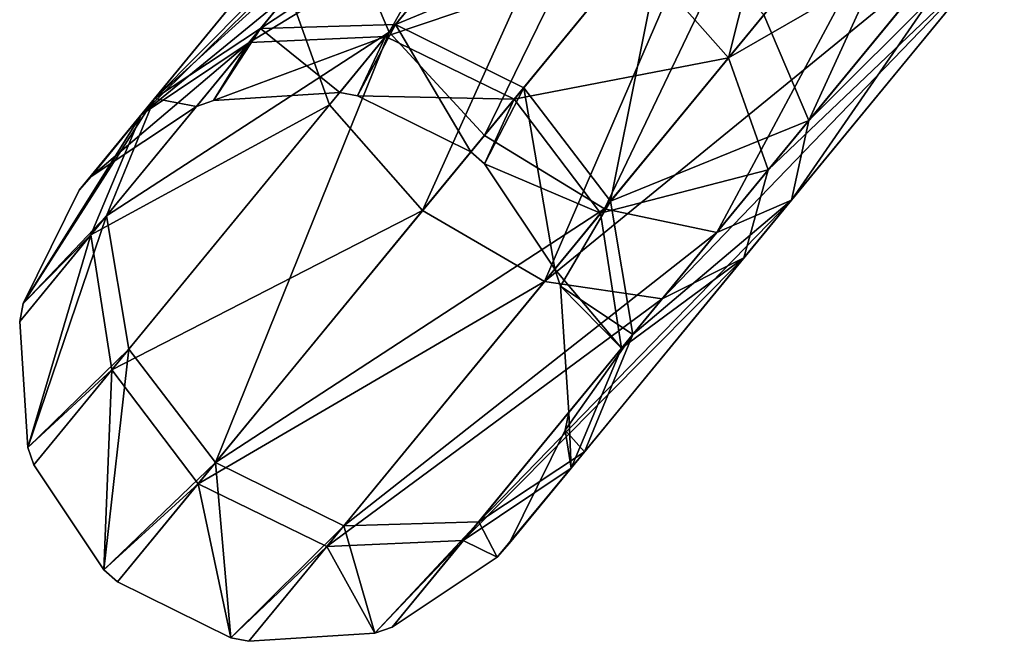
# Model space of a CAD drawing. Header units: millimetres. Extents: x 0 to 441, y 0 to 441.
# Tile 35 of 256: x 79.29 to 84.6, y 49 to 52.35. Entities that reach past the tile are written whole.
import ezdxf

# ---------------------------------------------------------------- set-up
doc = ezdxf.new("R2010")
doc.units = ezdxf.units.MM
doc.header["$LTSCALE"] = 25.4
doc.layers.get('0').update_dxf_attribs({"true_color": 0xff5454})

# ---------------------------------------------------------------- blocks, each defined once
blk = doc.blocks.new('NESS-6768.STL')
at = {"color": 250, "true_color": 0x262626}
mesh = blk.add_polyface(dxfattribs=at)
corners = [(139.7598, 110.7592, 277.6792), (141.2862, 113.4813, 278.0478), (139.5172, 111.3287, 277.2104), (141.6978, 113.1174, 278.5965)]
mesh.append_faces([[corners[k] for k in face] for face in [(0, 1, 2), (1, 0, 3)]], dxfattribs={"vtx0": -1, "color": 250})
mesh = blk.add_polyface(dxfattribs=at)
corners = [(140.2728, 110.2021, 277.8507), (141.6978, 113.1174, 278.5965), (139.7598, 110.7592, 277.6792), (142.2726, 112.6356, 278.7973)]
mesh.append_faces([[corners[k] for k in face] for face in [(0, 1, 2), (1, 0, 3)]], dxfattribs={"vtx0": -1, "color": 250})
mesh = blk.add_polyface(dxfattribs=at)
corners = [(139.2223, 110.9698, 17.2833), (141.1158, 112.4092, 15.6826), (139.4368, 110.3661, 16.8447), (140.755, 112.8349, 16.2225)]
mesh.append_faces([[corners[k] for k in face] for face in [(0, 1, 2), (1, 0, 3)]], dxfattribs={"vtx0": -1, "color": 250})
mesh = blk.add_polyface(dxfattribs=at)
corners = [(140.9187, 109.8068, 277.6792), (142.2726, 112.6356, 278.7973), (140.2728, 110.2021, 277.8507), (142.8567, 112.165, 278.5965)]
mesh.append_faces([[corners[k] for k in face] for face in [(0, 1, 2), (1, 0, 3)]], dxfattribs={"vtx0": -1, "color": 250})
mesh = blk.add_polyface(dxfattribs=at)
corners = [(141.1158, 112.4092, 15.6826), (139.9395, 109.7965, 16.6842), (139.4368, 110.3661, 16.8447), (141.6721, 111.9049, 15.485)]
mesh.append_faces([[corners[k] for k in face] for face in [(0, 1, 2), (1, 0, 3)]], dxfattribs={"vtx0": -1, "color": 250})
mesh = blk.add_polyface(dxfattribs=at)
corners = [(141.5879, 110.6211, 18.9202), (142.0182, 112.3259, 18.435), (141.0852, 111.1907, 19.0808), (142.5744, 111.8216, 18.2374)]
mesh.append_faces([[corners[k] for k in face] for face in [(0, 1, 2), (1, 0, 3)]], dxfattribs={"vtx0": -1, "color": 250})
mesh = blk.add_polyface(dxfattribs=at)
corners = [(142.9163, 112.2376, 276.0001), (142.0203, 110.2826, 275.9299), (141.7777, 110.8521, 275.4612), (143.3279, 111.8737, 276.5488)]
mesh.append_faces([[corners[k] for k in face] for face in [(0, 1, 2), (1, 0, 3)]], dxfattribs={"vtx0": -1, "color": 250})
mesh = blk.add_polyface(dxfattribs=at)
corners = [(141.5244, 109.6791, 277.2104), (142.8567, 112.165, 278.5965), (140.9187, 109.8068, 277.6792), (143.2934, 111.8318, 278.0478)]
mesh.append_faces([[corners[k] for k in face] for face in [(0, 1, 2), (1, 0, 3)]], dxfattribs={"vtx0": -1, "color": 250})
mesh = blk.add_polyface(dxfattribs=at)
corners = [(138.4948, 110.4011, 274.7492), (140.0131, 111.9321, 275.9299), (139.0653, 110.7788, 274.382), (139.6099, 111.758, 276.5702)]
mesh.append_faces([[corners[k] for k in face] for face in [(0, 1, 2), (1, 0, 3)]], dxfattribs={"vtx0": -1, "color": 250})
mesh = blk.add_polyface(dxfattribs=at)
corners = [(139.0653, 110.7788, 274.382), (140.6188, 111.8044, 275.4612), (139.7934, 110.8001, 274.1133), (140.0131, 111.9321, 275.9299)]
mesh.append_faces([[corners[k] for k in face] for face in [(0, 1, 2), (1, 0, 3)]], dxfattribs={"vtx0": -1, "color": 250})
mesh = blk.add_polyface(dxfattribs=at)
corners = [(141.6721, 111.9049, 15.485), (140.5957, 109.4137, 16.8447), (139.9395, 109.7965, 16.6842), (142.2747, 111.4569, 15.6826)]
mesh.append_faces([[corners[k] for k in face] for face in [(0, 1, 2), (1, 0, 3)]], dxfattribs={"vtx0": -1, "color": 250})
mesh = blk.add_polyface(dxfattribs=at)
corners = [(142.0203, 110.2826, 275.9299), (143.4659, 111.7251, 277.2983), (141.9276, 109.8533, 276.5702), (143.3279, 111.8737, 276.5488)]
mesh.append_faces([[corners[k] for k in face] for face in [(0, 1, 2), (1, 0, 3)]], dxfattribs={"vtx0": -1, "color": 250})
mesh = blk.add_polyface(dxfattribs=at)
corners = [(141.9276, 109.8533, 276.5702), (143.2934, 111.8318, 278.0478), (141.5244, 109.6791, 277.2104), (143.4659, 111.7251, 277.2983)]
mesh.append_faces([[corners[k] for k in face] for face in [(0, 1, 2), (1, 0, 3)]], dxfattribs={"vtx0": -1, "color": 250})
mesh = blk.add_polyface(dxfattribs=at)
corners = [(142.9353, 111.3959, 17.6975), (141.5879, 110.6211, 18.9202), (141.8024, 110.0174, 18.4816), (142.5744, 111.8216, 18.2374)]
mesh.append_faces([[corners[k] for k in face] for face in [(0, 1, 2), (1, 0, 3)]], dxfattribs={"vtx0": -1, "color": 250})
mesh = blk.add_polyface(dxfattribs=at)
corners = [(139.7934, 110.8001, 274.1133), (141.2647, 111.4091, 275.2896), (140.4841, 110.4593, 274.0149), (140.6188, 111.8044, 275.4612)]
mesh.append_faces([[corners[k] for k in face] for face in [(0, 1, 2), (1, 0, 3)]], dxfattribs={"vtx0": -1, "color": 250})
mesh = blk.add_polyface(dxfattribs=at)
corners = [(139.5172, 111.3287, 277.2104), (138.4948, 110.4011, 274.7492), (138.2348, 109.7682, 275.1163), (139.6099, 111.758, 276.5702)]
mesh.append_faces([[corners[k] for k in face] for face in [(0, 1, 2), (1, 0, 3)]], dxfattribs={"vtx0": -1, "color": 250})
mesh = blk.add_polyface(dxfattribs=at)
corners = [(138.4222, 110.3128, 19.6449), (139.7951, 111.6669, 18.4816), (139.3535, 111.446, 17.8825), (139.0036, 110.7037, 19.9797)]
mesh.append_faces([[corners[k] for k in face] for face in [(0, 1, 2), (1, 0, 3)]], dxfattribs={"vtx0": -1, "color": 250})
mesh = blk.add_polyface(dxfattribs=at)
corners = [(139.0036, 110.7037, 19.9797), (140.429, 111.5735, 18.9202), (139.7951, 111.6669, 18.4816), (139.7397, 110.7347, 20.2248)]
mesh.append_faces([[corners[k] for k in face] for face in [(0, 1, 2), (1, 0, 3)]], dxfattribs={"vtx0": -1, "color": 250})
mesh = blk.add_polyface(dxfattribs=at)
corners = [(139.7397, 110.7347, 20.2248), (141.0852, 111.1907, 19.0808), (140.429, 111.5735, 18.9202), (140.4333, 110.3975, 20.3145)]
mesh.append_faces([[corners[k] for k in face] for face in [(0, 1, 2), (1, 0, 3)]], dxfattribs={"vtx0": -1, "color": 250})
mesh = blk.add_polyface(dxfattribs=at)
corners = [(142.7622, 111.1854, 16.2225), (140.5957, 109.4137, 16.8447), (142.2747, 111.4569, 15.6826), (141.2295, 109.3203, 17.2833)]
mesh.append_faces([[corners[k] for k in face] for face in [(0, 1, 2), (1, 0, 3)]], dxfattribs={"vtx0": -1, "color": 250})
mesh = blk.add_polyface(dxfattribs=at)
corners = [(138.4222, 110.3128, 19.6449), (139.2223, 110.9698, 17.2833), (138.1514, 109.6667, 19.3102), (139.3535, 111.446, 17.8825)]
mesh.append_faces([[corners[k] for k in face] for face in [(0, 1, 2), (1, 0, 3)]], dxfattribs={"vtx0": -1, "color": 250})
mesh = blk.add_polyface(dxfattribs=at)
corners = [(141.2647, 111.4091, 275.2896), (140.9523, 109.8477, 274.1133), (140.4841, 110.4593, 274.0149), (141.7777, 110.8521, 275.4612)]
mesh.append_faces([[corners[k] for k in face] for face in [(0, 1, 2), (1, 0, 3)]], dxfattribs={"vtx0": -1, "color": 250})
mesh = blk.add_polyface(dxfattribs=at)
corners = [(143.004, 111.163, 16.96), (141.8024, 110.0174, 18.4816), (141.6712, 109.5412, 17.8825), (142.9353, 111.3959, 17.6975)]
mesh.append_faces([[corners[k] for k in face] for face in [(0, 1, 2), (1, 0, 3)]], dxfattribs={"vtx0": -1, "color": 250})
mesh = blk.add_polyface(dxfattribs=at)
corners = [(139.7598, 110.7592, 277.6792), (138.2348, 109.7682, 275.1163), (138.3551, 109.0498, 275.3851), (139.5172, 111.3287, 277.2104)]
mesh.append_faces([[corners[k] for k in face] for face in [(0, 1, 2), (1, 0, 3)]], dxfattribs={"vtx0": -1, "color": 250})
mesh = blk.add_polyface(dxfattribs=at)
corners = [(141.5879, 110.6211, 18.9202), (140.4333, 110.3975, 20.3145), (140.8986, 109.7824, 20.2248), (141.0852, 111.1907, 19.0808)]
mesh.append_faces([[corners[k] for k in face] for face in [(0, 1, 2), (1, 0, 3)]], dxfattribs={"vtx0": -1, "color": 250})
mesh = blk.add_polyface(dxfattribs=at)
corners = [(143.004, 111.163, 16.96), (141.2295, 109.3203, 17.2833), (142.7622, 111.1854, 16.2225), (141.6712, 109.5412, 17.8825)]
mesh.append_faces([[corners[k] for k in face] for face in [(0, 1, 2), (1, 0, 3)]], dxfattribs={"vtx0": -1, "color": 250})
mesh = blk.add_polyface(dxfattribs=at)
corners = [(138.1514, 109.6667, 19.3102), (139.4368, 110.3661, 16.8447), (138.2636, 108.9385, 19.0651), (139.2223, 110.9698, 17.2833)]
mesh.append_faces([[corners[k] for k in face] for face in [(0, 1, 2), (1, 0, 3)]], dxfattribs={"vtx0": -1, "color": 250})
mesh = blk.add_polyface(dxfattribs=at)
corners = [(140.9523, 109.8477, 274.1133), (142.0203, 110.2826, 275.9299), (141.0725, 109.1292, 274.382), (141.7777, 110.8521, 275.4612)]
mesh.append_faces([[corners[k] for k in face] for face in [(0, 1, 2), (1, 0, 3)]], dxfattribs={"vtx0": -1, "color": 250})
mesh = blk.add_polyface(dxfattribs=at)
corners = [(138.8232, 108.4382, 275.4835), (139.7598, 110.7592, 277.6792), (138.3551, 109.0498, 275.3851), (140.2728, 110.2021, 277.8507)]
mesh.append_faces([[corners[k] for k in face] for face in [(0, 1, 2), (1, 0, 3)]], dxfattribs={"vtx0": -1, "color": 250})
mesh = blk.add_polyface(dxfattribs=at)
corners = [(138.4948, 110.4011, 274.7492), (139.0653, 110.7788, 274.382), (138.7199, 110.3585, 272.3016)]
mesh.append_faces([[corners[k] for k in face] for face in [(0, 1, 2)]], dxfattribs={"color": 250})
mesh = blk.add_polyface(dxfattribs=at)
corners = [(139.0653, 110.7788, 274.382), (138.8129, 110.39, 272.3016), (138.7199, 110.3585, 272.3016)]
mesh.append_faces([[corners[k] for k in face] for face in [(0, 1, 2)]], dxfattribs={"color": 250})
mesh = blk.add_polyface(dxfattribs=at)
corners = [(139.0653, 110.7788, 274.382), (139.4926, 110.4341, 272.3016), (138.8129, 110.39, 272.3016)]
mesh.append_faces([[corners[k] for k in face] for face in [(0, 1, 2)]], dxfattribs={"color": 250})
mesh = blk.add_polyface(dxfattribs=at)
corners = [(139.0653, 110.7788, 274.382), (139.7934, 110.8001, 274.1133), (139.4926, 110.4341, 272.3016)]
mesh.append_faces([[corners[k] for k in face] for face in [(0, 1, 2)]], dxfattribs={"color": 250})
mesh = blk.add_polyface(dxfattribs=at)
corners = [(139.7934, 110.8001, 274.1133), (139.5889, 110.4148, 272.3016), (139.4926, 110.4341, 272.3016)]
mesh.append_faces([[corners[k] for k in face] for face in [(0, 1, 2)]], dxfattribs={"color": 250})
mesh = blk.add_polyface(dxfattribs=at)
corners = [(139.7934, 110.8001, 274.1133), (140.1997, 110.1131, 272.3016), (139.5889, 110.4148, 272.3016)]
mesh.append_faces([[corners[k] for k in face] for face in [(0, 1, 2)]], dxfattribs={"color": 250})
mesh = blk.add_polyface(dxfattribs=at)
corners = [(139.7934, 110.8001, 274.1133), (140.4841, 110.4593, 274.0149), (140.1997, 110.1131, 272.3016)]
mesh.append_faces([[corners[k] for k in face] for face in [(0, 1, 2)]], dxfattribs={"color": 250})
mesh = blk.add_polyface(dxfattribs=at)
corners = [(138.1532, 109.9804, 21.8768), (139.0036, 110.7037, 19.9797), (138.4222, 110.3128, 19.6449)]
mesh.append_faces([[corners[k] for k in face] for face in [(0, 1, 2)]], dxfattribs={"color": 250})
mesh = blk.add_polyface(dxfattribs=at)
corners = [(138.7199, 110.3585, 21.8768), (139.0036, 110.7037, 19.9797), (138.1532, 109.9804, 21.8768)]
mesh.append_faces([[corners[k] for k in face] for face in [(0, 1, 2)]], dxfattribs={"color": 250})
mesh = blk.add_polyface(dxfattribs=at)
corners = [(138.8129, 110.39, 21.8768), (139.0036, 110.7037, 19.9797), (138.7199, 110.3585, 21.8768)]
mesh.append_faces([[corners[k] for k in face] for face in [(0, 1, 2)]], dxfattribs={"color": 250})
mesh = blk.add_polyface(dxfattribs=at)
corners = [(138.8129, 110.39, 21.8768), (139.7397, 110.7347, 20.2248), (139.0036, 110.7037, 19.9797)]
mesh.append_faces([[corners[k] for k in face] for face in [(0, 1, 2)]], dxfattribs={"color": 250})
mesh = blk.add_polyface(dxfattribs=at)
corners = [(139.4926, 110.4341, 21.8768), (139.7397, 110.7347, 20.2248), (138.8129, 110.39, 21.8768)]
mesh.append_faces([[corners[k] for k in face] for face in [(0, 1, 2)]], dxfattribs={"color": 250})
mesh = blk.add_polyface(dxfattribs=at)
corners = [(139.5889, 110.4148, 21.8768), (139.7397, 110.7347, 20.2248), (139.4926, 110.4341, 21.8768)]
mesh.append_faces([[corners[k] for k in face] for face in [(0, 1, 2)]], dxfattribs={"color": 250})
mesh = blk.add_polyface(dxfattribs=at)
corners = [(139.5889, 110.4148, 21.8768), (140.4333, 110.3975, 20.3145), (139.7397, 110.7347, 20.2248)]
mesh.append_faces([[corners[k] for k in face] for face in [(0, 1, 2)]], dxfattribs={"color": 250})
mesh = blk.add_polyface(dxfattribs=at)
corners = [(141.8024, 110.0174, 18.4816), (140.8986, 109.7824, 20.2248), (141.0108, 109.0542, 19.9797), (141.5879, 110.6211, 18.9202)]
mesh.append_faces([[corners[k] for k in face] for face in [(0, 1, 2), (1, 0, 3)]], dxfattribs={"vtx0": -1, "color": 250})
mesh = blk.add_polyface(dxfattribs=at)
corners = [(140.4841, 110.4593, 274.0149), (140.2734, 110.0484, 272.3016), (140.1997, 110.1131, 272.3016)]
mesh.append_faces([[corners[k] for k in face] for face in [(0, 1, 2)]], dxfattribs={"color": 250})
mesh = blk.add_polyface(dxfattribs=at)
corners = [(140.4841, 110.4593, 274.0149), (140.6515, 109.4817, 272.3016), (140.2734, 110.0484, 272.3016)]
mesh.append_faces([[corners[k] for k in face] for face in [(0, 1, 2)]], dxfattribs={"color": 250})
mesh = blk.add_polyface(dxfattribs=at)
corners = [(140.4841, 110.4593, 274.0149), (140.9523, 109.8477, 274.1133), (140.6515, 109.4817, 272.3016)]
mesh.append_faces([[corners[k] for k in face] for face in [(0, 1, 2)]], dxfattribs={"color": 250})
mesh = blk.add_polyface(dxfattribs=at)
corners = [(138.4948, 110.4011, 274.7492), (137.7867, 109.2958, 272.3016), (138.2348, 109.7682, 275.1163)]
mesh.append_faces([[corners[k] for k in face] for face in [(0, 1, 2)]], dxfattribs={"color": 250})
mesh = blk.add_polyface(dxfattribs=at)
corners = [(138.4948, 110.4011, 274.7492), (138.0884, 109.9066, 272.3016), (137.7867, 109.2958, 272.3016)]
mesh.append_faces([[corners[k] for k in face] for face in [(0, 1, 2)]], dxfattribs={"color": 250})
mesh = blk.add_polyface(dxfattribs=at)
corners = [(138.4948, 110.4011, 274.7492), (138.1532, 109.9804, 272.3016), (138.0884, 109.9066, 272.3016)]
mesh.append_faces([[corners[k] for k in face] for face in [(0, 1, 2)]], dxfattribs={"color": 250})
mesh = blk.add_polyface(dxfattribs=at)
corners = [(138.4948, 110.4011, 274.7492), (138.7199, 110.3585, 272.3016), (138.1532, 109.9804, 272.3016)]
mesh.append_faces([[corners[k] for k in face] for face in [(0, 1, 2)]], dxfattribs={"color": 250})
mesh = blk.add_polyface(dxfattribs=at)
corners = [(138.7199, 110.3585, 272.3016), (138.8129, 110.39, 21.8768), (138.7199, 110.3585, 21.8768), (138.8129, 110.39, 272.3016)]
mesh.append_faces([[corners[k] for k in face] for face in [(0, 1, 2), (1, 0, 3)]], dxfattribs={"vtx0": -1, "color": 250})
mesh = blk.add_polyface(dxfattribs=at)
corners = [(138.8129, 110.39, 272.3016), (139.4926, 110.4341, 21.8768), (138.8129, 110.39, 21.8768), (139.4926, 110.4341, 272.3016)]
mesh.append_faces([[corners[k] for k in face] for face in [(0, 1, 2), (1, 0, 3)]], dxfattribs={"vtx0": -1, "color": 250})
mesh = blk.add_polyface(dxfattribs=at)
corners = [(139.4926, 110.4341, 272.3016), (139.5889, 110.4148, 21.8768), (139.4926, 110.4341, 21.8768), (139.5889, 110.4148, 272.3016)]
mesh.append_faces([[corners[k] for k in face] for face in [(0, 1, 2), (1, 0, 3)]], dxfattribs={"vtx0": -1, "color": 250})
mesh = blk.add_polyface(dxfattribs=at)
corners = [(139.5889, 110.4148, 272.3016), (140.1997, 110.1131, 21.8768), (139.5889, 110.4148, 21.8768), (140.1997, 110.1131, 272.3016)]
mesh.append_faces([[corners[k] for k in face] for face in [(0, 1, 2), (1, 0, 3)]], dxfattribs={"vtx0": -1, "color": 250})
mesh = blk.add_polyface(dxfattribs=at)
corners = [(140.1997, 110.1131, 21.8768), (140.4333, 110.3975, 20.3145), (139.5889, 110.4148, 21.8768)]
mesh.append_faces([[corners[k] for k in face] for face in [(0, 1, 2)]], dxfattribs={"color": 250})
mesh = blk.add_polyface(dxfattribs=at)
corners = [(140.2734, 110.0484, 21.8768), (140.4333, 110.3975, 20.3145), (140.1997, 110.1131, 21.8768)]
mesh.append_faces([[corners[k] for k in face] for face in [(0, 1, 2)]], dxfattribs={"color": 250})
mesh = blk.add_polyface(dxfattribs=at)
corners = [(140.4333, 110.3975, 20.3145), (140.2734, 110.0484, 21.8768), (140.8986, 109.7824, 20.2248)]
mesh.append_faces([[corners[k] for k in face] for face in [(0, 1, 2)]], dxfattribs={"color": 250})
mesh = blk.add_polyface(dxfattribs=at)
corners = [(138.1532, 109.9804, 272.3016), (138.7199, 110.3585, 21.8768), (138.1532, 109.9804, 21.8768), (138.7199, 110.3585, 272.3016)]
mesh.append_faces([[corners[k] for k in face] for face in [(0, 1, 2), (1, 0, 3)]], dxfattribs={"vtx0": -1, "color": 250})
mesh = blk.add_polyface(dxfattribs=at)
corners = [(138.2636, 108.9385, 19.0651), (139.9395, 109.7965, 16.6842), (138.7289, 108.3234, 18.9754), (139.4368, 110.3661, 16.8447)]
mesh.append_faces([[corners[k] for k in face] for face in [(0, 1, 2), (1, 0, 3)]], dxfattribs={"vtx0": -1, "color": 250})
mesh = blk.add_polyface(dxfattribs=at)
corners = [(138.4222, 110.3128, 19.6449), (138.1514, 109.6667, 19.3102), (137.7867, 109.2958, 21.8768)]
mesh.append_faces([[corners[k] for k in face] for face in [(0, 1, 2)]], dxfattribs={"color": 250})
mesh = blk.add_polyface(dxfattribs=at)
corners = [(138.4222, 110.3128, 19.6449), (137.7867, 109.2958, 21.8768), (138.0884, 109.9066, 21.8768)]
mesh.append_faces([[corners[k] for k in face] for face in [(0, 1, 2)]], dxfattribs={"color": 250})
mesh = blk.add_polyface(dxfattribs=at)
corners = [(138.4222, 110.3128, 19.6449), (138.0884, 109.9066, 21.8768), (138.1532, 109.9804, 21.8768)]
mesh.append_faces([[corners[k] for k in face] for face in [(0, 1, 2)]], dxfattribs={"color": 250})
mesh = blk.add_polyface(dxfattribs=at)
corners = [(141.0725, 109.1292, 274.382), (141.9276, 109.8533, 276.5702), (140.8126, 108.4964, 274.7492), (142.0203, 110.2826, 275.9299)]
mesh.append_faces([[corners[k] for k in face] for face in [(0, 1, 2), (1, 0, 3)]], dxfattribs={"vtx0": -1, "color": 250})
mesh = blk.add_polyface(dxfattribs=at)
corners = [(140.9187, 109.8068, 277.6792), (138.8232, 108.4382, 275.4835), (139.5139, 108.0974, 275.3851), (140.2728, 110.2021, 277.8507)]
mesh.append_faces([[corners[k] for k in face] for face in [(0, 1, 2), (1, 0, 3)]], dxfattribs={"vtx0": -1, "color": 250})
mesh = blk.add_polyface(dxfattribs=at)
corners = [(140.1997, 110.1131, 272.3016), (140.2734, 110.0484, 21.8768), (140.1997, 110.1131, 21.8768), (140.2734, 110.0484, 272.3016)]
mesh.append_faces([[corners[k] for k in face] for face in [(0, 1, 2), (1, 0, 3)]], dxfattribs={"vtx0": -1, "color": 250})
mesh = blk.add_polyface(dxfattribs=at)
corners = [(140.2734, 110.0484, 21.8768), (140.6515, 109.4817, 272.3016), (140.6515, 109.4817, 21.8768), (140.2734, 110.0484, 272.3016)]
mesh.append_faces([[corners[k] for k in face] for face in [(0, 1, 2), (1, 0, 3)]], dxfattribs={"vtx0": -1, "color": 250})
mesh = blk.add_polyface(dxfattribs=at)
corners = [(140.2734, 110.0484, 21.8768), (140.6515, 109.4817, 21.8768), (140.8986, 109.7824, 20.2248)]
mesh.append_faces([[corners[k] for k in face] for face in [(0, 1, 2)]], dxfattribs={"color": 250})
mesh = blk.add_polyface(dxfattribs=at)
corners = [(141.6712, 109.5412, 17.8825), (141.0108, 109.0542, 19.9797), (140.74, 108.4081, 19.6449), (141.8024, 110.0174, 18.4816)]
mesh.append_faces([[corners[k] for k in face] for face in [(0, 1, 2), (1, 0, 3)]], dxfattribs={"vtx0": -1, "color": 250})
mesh = blk.add_polyface(dxfattribs=at)
corners = [(138.1532, 109.9804, 272.3016), (138.0884, 109.9066, 21.8768), (138.0884, 109.9066, 272.3016), (138.1532, 109.9804, 21.8768)]
mesh.append_faces([[corners[k] for k in face] for face in [(0, 1, 2), (1, 0, 3)]], dxfattribs={"vtx0": -1, "color": 250})
mesh = blk.add_polyface(dxfattribs=at)
corners = [(138.0884, 109.9066, 272.3016), (137.7867, 109.2958, 21.8768), (137.7867, 109.2958, 272.3016), (138.0884, 109.9066, 21.8768)]
mesh.append_faces([[corners[k] for k in face] for face in [(0, 1, 2), (1, 0, 3)]], dxfattribs={"vtx0": -1, "color": 250})
mesh = blk.add_polyface(dxfattribs=at)
corners = [(141.5244, 109.6791, 277.2104), (139.5139, 108.0974, 275.3851), (140.2421, 108.1187, 275.1163), (140.9187, 109.8068, 277.6792)]
mesh.append_faces([[corners[k] for k in face] for face in [(0, 1, 2), (1, 0, 3)]], dxfattribs={"vtx0": -1, "color": 250})
mesh = blk.add_polyface(dxfattribs=at)
corners = [(141.9276, 109.8533, 276.5702), (140.2421, 108.1187, 275.1163), (140.8126, 108.4964, 274.7492), (141.5244, 109.6791, 277.2104)]
mesh.append_faces([[corners[k] for k in face] for face in [(0, 1, 2), (1, 0, 3)]], dxfattribs={"vtx0": -1, "color": 250})
mesh = blk.add_polyface(dxfattribs=at)
corners = [(140.9523, 109.8477, 274.1133), (140.683, 109.3887, 272.3016), (140.6515, 109.4817, 272.3016)]
mesh.append_faces([[corners[k] for k in face] for face in [(0, 1, 2)]], dxfattribs={"color": 250})
mesh = blk.add_polyface(dxfattribs=at)
corners = [(140.9523, 109.8477, 274.1133), (141.0725, 109.1292, 274.382), (140.683, 109.3887, 272.3016)]
mesh.append_faces([[corners[k] for k in face] for face in [(0, 1, 2)]], dxfattribs={"color": 250})
mesh = blk.add_polyface(dxfattribs=at)
corners = [(138.2348, 109.7682, 275.1163), (137.7675, 109.1996, 272.3016), (137.8116, 108.5198, 272.3016)]
mesh.append_faces([[corners[k] for k in face] for face in [(0, 1, 2)]], dxfattribs={"color": 250})
mesh = blk.add_polyface(dxfattribs=at)
corners = [(138.2348, 109.7682, 275.1163), (137.7867, 109.2958, 272.3016), (137.7675, 109.1996, 272.3016)]
mesh.append_faces([[corners[k] for k in face] for face in [(0, 1, 2)]], dxfattribs={"color": 250})
mesh = blk.add_polyface(dxfattribs=at)
corners = [(138.2348, 109.7682, 275.1163), (137.8116, 108.5198, 272.3016), (138.3551, 109.0498, 275.3851)]
mesh.append_faces([[corners[k] for k in face] for face in [(0, 1, 2)]], dxfattribs={"color": 250})
mesh = blk.add_polyface(dxfattribs=at)
corners = [(140.5957, 109.4137, 16.8447), (138.7289, 108.3234, 18.9754), (139.9395, 109.7965, 16.6842), (139.4225, 107.9862, 19.0651)]
mesh.append_faces([[corners[k] for k in face] for face in [(0, 1, 2), (1, 0, 3)]], dxfattribs={"vtx0": -1, "color": 250})
mesh = blk.add_polyface(dxfattribs=at)
corners = [(140.8986, 109.7824, 20.2248), (140.6515, 109.4817, 21.8768), (141.0108, 109.0542, 19.9797)]
mesh.append_faces([[corners[k] for k in face] for face in [(0, 1, 2)]], dxfattribs={"color": 250})
mesh = blk.add_polyface(dxfattribs=at)
corners = [(138.1514, 109.6667, 19.3102), (137.8116, 108.5198, 21.8768), (137.7675, 109.1996, 21.8768)]
mesh.append_faces([[corners[k] for k in face] for face in [(0, 1, 2)]], dxfattribs={"color": 250})
mesh = blk.add_polyface(dxfattribs=at)
corners = [(138.1514, 109.6667, 19.3102), (137.7675, 109.1996, 21.8768), (137.7867, 109.2958, 21.8768)]
mesh.append_faces([[corners[k] for k in face] for face in [(0, 1, 2)]], dxfattribs={"color": 250})
mesh = blk.add_polyface(dxfattribs=at)
corners = [(138.1514, 109.6667, 19.3102), (138.2636, 108.9385, 19.0651), (137.8116, 108.5198, 21.8768)]
mesh.append_faces([[corners[k] for k in face] for face in [(0, 1, 2)]], dxfattribs={"color": 250})
mesh = blk.add_polyface(dxfattribs=at)
corners = [(141.6712, 109.5412, 17.8825), (140.1586, 108.0172, 19.3102), (141.2295, 109.3203, 17.2833), (140.74, 108.4081, 19.6449)]
mesh.append_faces([[corners[k] for k in face] for face in [(0, 1, 2), (1, 0, 3)]], dxfattribs={"vtx0": -1, "color": 250})
mesh = blk.add_polyface(dxfattribs=at)
corners = [(140.6515, 109.4817, 21.8768), (140.683, 109.3887, 272.3016), (140.683, 109.3887, 21.8768), (140.6515, 109.4817, 272.3016)]
mesh.append_faces([[corners[k] for k in face] for face in [(0, 1, 2), (1, 0, 3)]], dxfattribs={"vtx0": -1, "color": 250})
mesh = blk.add_polyface(dxfattribs=at)
corners = [(140.6515, 109.4817, 21.8768), (140.683, 109.3887, 21.8768), (141.0108, 109.0542, 19.9797)]
mesh.append_faces([[corners[k] for k in face] for face in [(0, 1, 2)]], dxfattribs={"color": 250})
mesh = blk.add_polyface(dxfattribs=at)
corners = [(141.2295, 109.3203, 17.2833), (139.4225, 107.9862, 19.0651), (140.5957, 109.4137, 16.8447), (140.1586, 108.0172, 19.3102)]
mesh.append_faces([[corners[k] for k in face] for face in [(0, 1, 2), (1, 0, 3)]], dxfattribs={"vtx0": -1, "color": 250})
mesh = blk.add_polyface(dxfattribs=at)
corners = [(140.683, 109.3887, 272.3016), (141.0725, 109.1292, 274.382), (140.7271, 108.7089, 272.3016)]
mesh.append_faces([[corners[k] for k in face] for face in [(0, 1, 2)]], dxfattribs={"color": 250})
mesh = blk.add_polyface(dxfattribs=at)
corners = [(140.683, 109.3887, 21.8768), (140.7271, 108.7089, 272.3016), (140.7271, 108.7089, 21.8768), (140.683, 109.3887, 272.3016)]
mesh.append_faces([[corners[k] for k in face] for face in [(0, 1, 2), (1, 0, 3)]], dxfattribs={"vtx0": -1, "color": 250})
mesh = blk.add_polyface(dxfattribs=at)
corners = [(140.683, 109.3887, 21.8768), (140.7271, 108.7089, 21.8768), (141.0108, 109.0542, 19.9797)]
mesh.append_faces([[corners[k] for k in face] for face in [(0, 1, 2)]], dxfattribs={"color": 250})
mesh = blk.add_polyface(dxfattribs=at)
corners = [(137.7867, 109.2958, 272.3016), (137.7675, 109.1996, 21.8768), (137.7675, 109.1996, 272.3016), (137.7867, 109.2958, 21.8768)]
mesh.append_faces([[corners[k] for k in face] for face in [(0, 1, 2), (1, 0, 3)]], dxfattribs={"vtx0": -1, "color": 250})
mesh = blk.add_polyface(dxfattribs=at)
corners = [(137.7675, 109.1996, 272.3016), (137.8116, 108.5198, 21.8768), (137.8116, 108.5198, 272.3016), (137.7675, 109.1996, 21.8768)]
mesh.append_faces([[corners[k] for k in face] for face in [(0, 1, 2), (1, 0, 3)]], dxfattribs={"vtx0": -1, "color": 250})
mesh = blk.add_polyface(dxfattribs=at)
corners = [(141.0725, 109.1292, 274.382), (140.7079, 108.6127, 272.3016), (140.7271, 108.7089, 272.3016)]
mesh.append_faces([[corners[k] for k in face] for face in [(0, 1, 2)]], dxfattribs={"color": 250})
mesh = blk.add_polyface(dxfattribs=at)
corners = [(141.0725, 109.1292, 274.382), (140.8126, 108.4964, 274.7492), (140.7079, 108.6127, 272.3016)]
mesh.append_faces([[corners[k] for k in face] for face in [(0, 1, 2)]], dxfattribs={"color": 250})
mesh = blk.add_polyface(dxfattribs=at)
corners = [(138.3551, 109.0498, 275.3851), (137.8116, 108.5198, 272.3016), (137.8431, 108.4268, 272.3016)]
mesh.append_faces([[corners[k] for k in face] for face in [(0, 1, 2)]], dxfattribs={"color": 250})
mesh = blk.add_polyface(dxfattribs=at)
corners = [(138.3551, 109.0498, 275.3851), (137.8431, 108.4268, 272.3016), (138.2212, 107.8601, 272.3016)]
mesh.append_faces([[corners[k] for k in face] for face in [(0, 1, 2)]], dxfattribs={"color": 250})
mesh = blk.add_polyface(dxfattribs=at)
corners = [(138.3551, 109.0498, 275.3851), (138.2212, 107.8601, 272.3016), (138.8232, 108.4382, 275.4835)]
mesh.append_faces([[corners[k] for k in face] for face in [(0, 1, 2)]], dxfattribs={"color": 250})
mesh = blk.add_polyface(dxfattribs=at)
corners = [(141.0108, 109.0542, 19.9797), (140.7271, 108.7089, 21.8768), (140.74, 108.4081, 19.6449)]
mesh.append_faces([[corners[k] for k in face] for face in [(0, 1, 2)]], dxfattribs={"color": 250})
mesh = blk.add_polyface(dxfattribs=at)
corners = [(138.2636, 108.9385, 19.0651), (137.8431, 108.4268, 21.8768), (137.8116, 108.5198, 21.8768)]
mesh.append_faces([[corners[k] for k in face] for face in [(0, 1, 2)]], dxfattribs={"color": 250})
mesh = blk.add_polyface(dxfattribs=at)
corners = [(138.2636, 108.9385, 19.0651), (138.2212, 107.8601, 21.8768), (137.8431, 108.4268, 21.8768)]
mesh.append_faces([[corners[k] for k in face] for face in [(0, 1, 2)]], dxfattribs={"color": 250})
mesh = blk.add_polyface(dxfattribs=at)
corners = [(138.2636, 108.9385, 19.0651), (138.7289, 108.3234, 18.9754), (138.2212, 107.8601, 21.8768)]
mesh.append_faces([[corners[k] for k in face] for face in [(0, 1, 2)]], dxfattribs={"color": 250})
mesh = blk.add_polyface(dxfattribs=at)
corners = [(140.7271, 108.7089, 21.8768), (140.7079, 108.6127, 272.3016), (140.7079, 108.6127, 21.8768), (140.7271, 108.7089, 272.3016)]
mesh.append_faces([[corners[k] for k in face] for face in [(0, 1, 2), (1, 0, 3)]], dxfattribs={"vtx0": -1, "color": 250})
mesh = blk.add_polyface(dxfattribs=at)
corners = [(140.7271, 108.7089, 21.8768), (140.7079, 108.6127, 21.8768), (140.74, 108.4081, 19.6449)]
mesh.append_faces([[corners[k] for k in face] for face in [(0, 1, 2)]], dxfattribs={"color": 250})
mesh = blk.add_polyface(dxfattribs=at)
corners = [(140.7079, 108.6127, 272.3016), (140.8126, 108.4964, 274.7492), (140.4062, 108.0019, 272.3016)]
mesh.append_faces([[corners[k] for k in face] for face in [(0, 1, 2)]], dxfattribs={"color": 250})
mesh = blk.add_polyface(dxfattribs=at)
corners = [(140.7079, 108.6127, 21.8768), (140.4062, 108.0019, 272.3016), (140.4062, 108.0019, 21.8768), (140.7079, 108.6127, 272.3016)]
mesh.append_faces([[corners[k] for k in face] for face in [(0, 1, 2), (1, 0, 3)]], dxfattribs={"vtx0": -1, "color": 250})
mesh = blk.add_polyface(dxfattribs=at)
corners = [(140.7079, 108.6127, 21.8768), (140.4062, 108.0019, 21.8768), (140.74, 108.4081, 19.6449)]
mesh.append_faces([[corners[k] for k in face] for face in [(0, 1, 2)]], dxfattribs={"color": 250})
mesh = blk.add_polyface(dxfattribs=at)
corners = [(137.8116, 108.5198, 272.3016), (137.8431, 108.4268, 21.8768), (137.8431, 108.4268, 272.3016), (137.8116, 108.5198, 21.8768)]
mesh.append_faces([[corners[k] for k in face] for face in [(0, 1, 2), (1, 0, 3)]], dxfattribs={"vtx0": -1, "color": 250})
mesh = blk.add_polyface(dxfattribs=at)
corners = [(140.2421, 108.1187, 275.1163), (140.3414, 107.9281, 272.3016), (140.8126, 108.4964, 274.7492)]
mesh.append_faces([[corners[k] for k in face] for face in [(0, 1, 2)]], dxfattribs={"color": 250})
mesh = blk.add_polyface(dxfattribs=at)
corners = [(140.8126, 108.4964, 274.7492), (140.3414, 107.9281, 272.3016), (140.4062, 108.0019, 272.3016)]
mesh.append_faces([[corners[k] for k in face] for face in [(0, 1, 2)]], dxfattribs={"color": 250})
mesh = blk.add_polyface(dxfattribs=at)
corners = [(137.8431, 108.4268, 272.3016), (138.2212, 107.8601, 21.8768), (138.2212, 107.8601, 272.3016), (137.8431, 108.4268, 21.8768)]
mesh.append_faces([[corners[k] for k in face] for face in [(0, 1, 2), (1, 0, 3)]], dxfattribs={"vtx0": -1, "color": 250})
mesh = blk.add_polyface(dxfattribs=at)
corners = [(138.8232, 108.4382, 275.4835), (138.2212, 107.8601, 272.3016), (138.295, 107.7954, 272.3016)]
mesh.append_faces([[corners[k] for k in face] for face in [(0, 1, 2)]], dxfattribs={"color": 250})
mesh = blk.add_polyface(dxfattribs=at)
corners = [(138.8232, 108.4382, 275.4835), (138.295, 107.7954, 272.3016), (138.9057, 107.4937, 272.3016)]
mesh.append_faces([[corners[k] for k in face] for face in [(0, 1, 2)]], dxfattribs={"color": 250})
mesh = blk.add_polyface(dxfattribs=at)
corners = [(138.8232, 108.4382, 275.4835), (138.9057, 107.4937, 272.3016), (139.5139, 108.0974, 275.3851)]
mesh.append_faces([[corners[k] for k in face] for face in [(0, 1, 2)]], dxfattribs={"color": 250})
mesh = blk.add_polyface(dxfattribs=at)
corners = [(140.3414, 107.9281, 21.8768), (140.1586, 108.0172, 19.3102), (140.74, 108.4081, 19.6449)]
mesh.append_faces([[corners[k] for k in face] for face in [(0, 1, 2)]], dxfattribs={"color": 250})
mesh = blk.add_polyface(dxfattribs=at)
corners = [(140.74, 108.4081, 19.6449), (140.4062, 108.0019, 21.8768), (140.3414, 107.9281, 21.8768)]
mesh.append_faces([[corners[k] for k in face] for face in [(0, 1, 2)]], dxfattribs={"color": 250})
mesh = blk.add_polyface(dxfattribs=at)
corners = [(138.2212, 107.8601, 21.8768), (138.7289, 108.3234, 18.9754), (138.295, 107.7954, 21.8768)]
mesh.append_faces([[corners[k] for k in face] for face in [(0, 1, 2)]], dxfattribs={"color": 250})
mesh = blk.add_polyface(dxfattribs=at)
corners = [(138.295, 107.7954, 21.8768), (138.7289, 108.3234, 18.9754), (138.9057, 107.4937, 21.8768)]
mesh.append_faces([[corners[k] for k in face] for face in [(0, 1, 2)]], dxfattribs={"color": 250})
mesh = blk.add_polyface(dxfattribs=at)
corners = [(138.9057, 107.4937, 21.8768), (138.7289, 108.3234, 18.9754), (139.4225, 107.9862, 19.0651)]
mesh.append_faces([[corners[k] for k in face] for face in [(0, 1, 2)]], dxfattribs={"color": 250})
mesh = blk.add_polyface(dxfattribs=at)
corners = [(139.5139, 108.0974, 275.3851), (139.6818, 107.5186, 272.3016), (140.2421, 108.1187, 275.1163)]
mesh.append_faces([[corners[k] for k in face] for face in [(0, 1, 2)]], dxfattribs={"color": 250})
mesh = blk.add_polyface(dxfattribs=at)
corners = [(140.2421, 108.1187, 275.1163), (139.6818, 107.5186, 272.3016), (139.7748, 107.55, 272.3016)]
mesh.append_faces([[corners[k] for k in face] for face in [(0, 1, 2)]], dxfattribs={"color": 250})
mesh = blk.add_polyface(dxfattribs=at)
corners = [(140.2421, 108.1187, 275.1163), (139.7748, 107.55, 272.3016), (140.3414, 107.9281, 272.3016)]
mesh.append_faces([[corners[k] for k in face] for face in [(0, 1, 2)]], dxfattribs={"color": 250})
mesh = blk.add_polyface(dxfattribs=at)
corners = [(139.5139, 108.0974, 275.3851), (138.9057, 107.4937, 272.3016), (139.002, 107.4745, 272.3016)]
mesh.append_faces([[corners[k] for k in face] for face in [(0, 1, 2)]], dxfattribs={"color": 250})
mesh = blk.add_polyface(dxfattribs=at)
corners = [(139.5139, 108.0974, 275.3851), (139.002, 107.4745, 272.3016), (139.6818, 107.5186, 272.3016)]
mesh.append_faces([[corners[k] for k in face] for face in [(0, 1, 2)]], dxfattribs={"color": 250})
mesh = blk.add_polyface(dxfattribs=at)
corners = [(139.6818, 107.5186, 21.8768), (139.4225, 107.9862, 19.0651), (140.1586, 108.0172, 19.3102)]
mesh.append_faces([[corners[k] for k in face] for face in [(0, 1, 2)]], dxfattribs={"color": 250})
mesh = blk.add_polyface(dxfattribs=at)
corners = [(139.6818, 107.5186, 21.8768), (140.1586, 108.0172, 19.3102), (139.7748, 107.55, 21.8768)]
mesh.append_faces([[corners[k] for k in face] for face in [(0, 1, 2)]], dxfattribs={"color": 250})
mesh = blk.add_polyface(dxfattribs=at)
corners = [(139.7748, 107.55, 21.8768), (140.1586, 108.0172, 19.3102), (140.3414, 107.9281, 21.8768)]
mesh.append_faces([[corners[k] for k in face] for face in [(0, 1, 2)]], dxfattribs={"color": 250})
mesh = blk.add_polyface(dxfattribs=at)
corners = [(140.4062, 108.0019, 21.8768), (140.3414, 107.9281, 272.3016), (140.3414, 107.9281, 21.8768), (140.4062, 108.0019, 272.3016)]
mesh.append_faces([[corners[k] for k in face] for face in [(0, 1, 2), (1, 0, 3)]], dxfattribs={"vtx0": -1, "color": 250})
mesh = blk.add_polyface(dxfattribs=at)
corners = [(138.9057, 107.4937, 21.8768), (139.4225, 107.9862, 19.0651), (139.002, 107.4745, 21.8768)]
mesh.append_faces([[corners[k] for k in face] for face in [(0, 1, 2)]], dxfattribs={"color": 250})
mesh = blk.add_polyface(dxfattribs=at)
corners = [(139.002, 107.4745, 21.8768), (139.4225, 107.9862, 19.0651), (139.6818, 107.5186, 21.8768)]
mesh.append_faces([[corners[k] for k in face] for face in [(0, 1, 2)]], dxfattribs={"color": 250})
mesh = blk.add_polyface(dxfattribs=at)
corners = [(140.3414, 107.9281, 272.3016), (139.7748, 107.55, 21.8768), (140.3414, 107.9281, 21.8768), (139.7748, 107.55, 272.3016)]
mesh.append_faces([[corners[k] for k in face] for face in [(0, 1, 2), (1, 0, 3)]], dxfattribs={"vtx0": -1, "color": 250})
mesh = blk.add_polyface(dxfattribs=at)
corners = [(138.295, 107.7954, 272.3016), (138.2212, 107.8601, 21.8768), (138.295, 107.7954, 21.8768), (138.2212, 107.8601, 272.3016)]
mesh.append_faces([[corners[k] for k in face] for face in [(0, 1, 2), (1, 0, 3)]], dxfattribs={"vtx0": -1, "color": 250})
mesh = blk.add_polyface(dxfattribs=at)
corners = [(138.9057, 107.4937, 272.3016), (138.295, 107.7954, 21.8768), (138.9057, 107.4937, 21.8768), (138.295, 107.7954, 272.3016)]
mesh.append_faces([[corners[k] for k in face] for face in [(0, 1, 2), (1, 0, 3)]], dxfattribs={"vtx0": -1, "color": 250})
mesh = blk.add_polyface(dxfattribs=at)
corners = [(139.7748, 107.55, 272.3016), (139.6818, 107.5186, 21.8768), (139.7748, 107.55, 21.8768), (139.6818, 107.5186, 272.3016)]
mesh.append_faces([[corners[k] for k in face] for face in [(0, 1, 2), (1, 0, 3)]], dxfattribs={"vtx0": -1, "color": 250})
mesh = blk.add_polyface(dxfattribs=at)
corners = [(139.002, 107.4745, 272.3016), (138.9057, 107.4937, 21.8768), (139.002, 107.4745, 21.8768), (138.9057, 107.4937, 272.3016)]
mesh.append_faces([[corners[k] for k in face] for face in [(0, 1, 2), (1, 0, 3)]], dxfattribs={"vtx0": -1, "color": 250})
mesh = blk.add_polyface(dxfattribs=at)
corners = [(139.6818, 107.5186, 272.3016), (139.002, 107.4745, 21.8768), (139.6818, 107.5186, 21.8768), (139.002, 107.4745, 272.3016)]
mesh.append_faces([[corners[k] for k in face] for face in [(0, 1, 2), (1, 0, 3)]], dxfattribs={"vtx0": -1, "color": 250})
blk = doc.blocks.new('Grupuj#4')
at = {"color": 0}
blk.add_blockref('NESS-6768.STL', (-58.4791, -58.4759, -15.485), dxfattribs=at)

msp = doc.modelspace()

# ---------------------------------------------------------------- block references
at = {"color": 0}
msp.add_blockref('Grupuj#4', (0, 0), dxfattribs=at)

doc.saveas('drawing.dxf')
